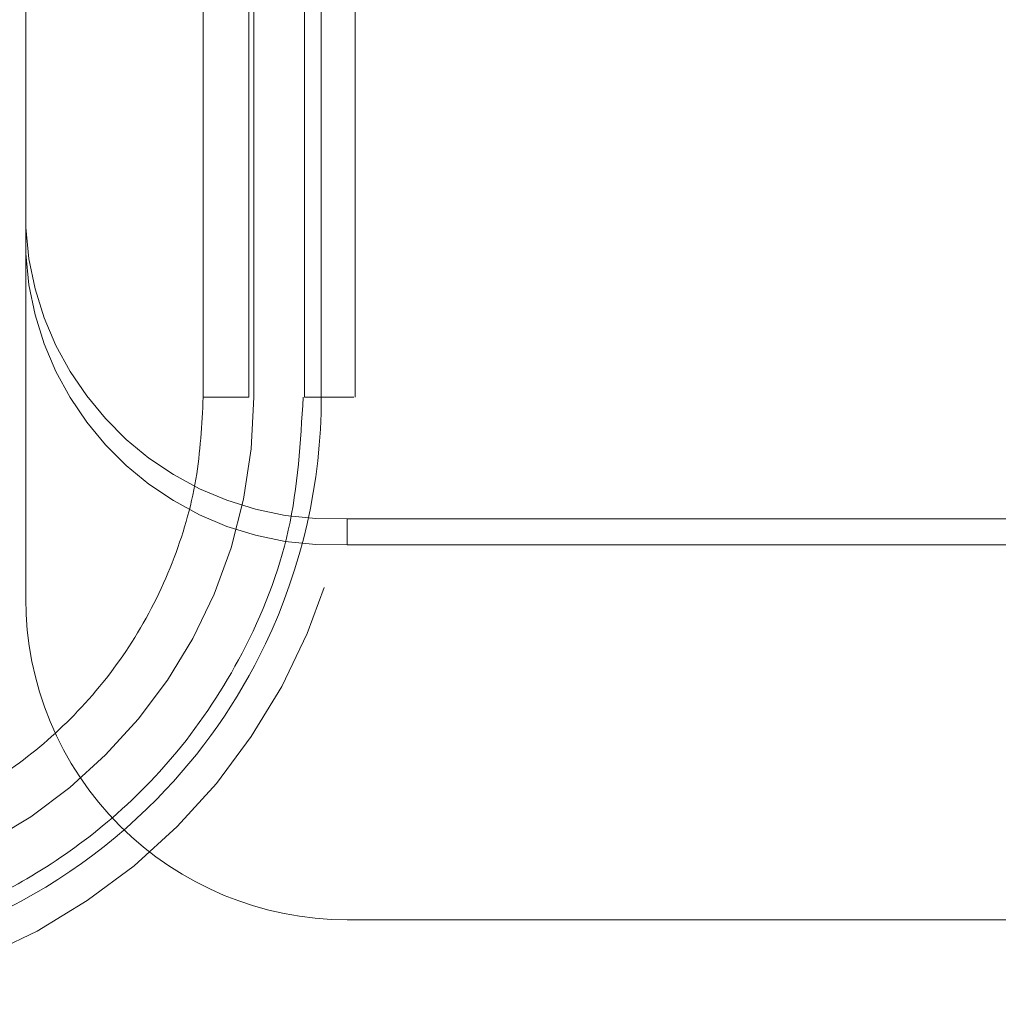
# Model space of a CAD drawing. Header units: inches. Extents: x 0.2 to 10.8, y 0.2 to 8.2.
# Tile 9 of 164: x 2.7329 to 2.79, y 2.0831 to 2.1405. Entities that reach past the tile are written whole.
import ezdxf

# ---------------------------------------------------------------- set-up
doc = ezdxf.new("R2010")
doc.units = ezdxf.units.IN
doc.header["$MEASUREMENT"] = 0
doc.linetypes.add('HIDDEN', pattern=[0.07500000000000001, 0.05, -0.025])

msp = doc.modelspace()

# ---------------------------------------------------------------- linework, layer by layer
at = {"color": 7, "linetype": 'HIDDEN', "lineweight": 18}
for p, q in [((2.743612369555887, 2.191335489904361), (2.743612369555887, 2.11850084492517)), ((2.746267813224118, 2.11850084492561), (2.746267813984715, 2.19133548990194)), ((2.746267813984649, 2.191335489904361), (2.74626781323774, 2.11850084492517)), ((2.746267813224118, 2.118500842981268), (2.746267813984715, 2.19133548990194)), ((2.746267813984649, 2.191335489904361), (2.74626781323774, 2.118500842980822)), ((2.746267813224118, 2.11850084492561), (2.746267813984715, 2.19133548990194)), ((2.746267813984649, 2.191335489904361), (2.74626781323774, 2.11850084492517)), ((2.746267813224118, 2.118500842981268), (2.746267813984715, 2.19133548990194)), ((2.746267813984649, 2.191335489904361), (2.74626781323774, 2.118500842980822)), ((2.746267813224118, 2.11850084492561), (2.746267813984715, 2.19133548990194)), ((2.746267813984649, 2.191335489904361), (2.74626781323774, 2.11850084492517)), ((2.746267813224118, 2.118500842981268), (2.746267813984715, 2.19133548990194)), ((2.746267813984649, 2.191335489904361), (2.74626781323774, 2.118500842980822)), ((2.746267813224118, 2.11850084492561), (2.746267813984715, 2.19133548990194)), ((2.746267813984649, 2.191335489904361), (2.74626781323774, 2.11850084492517)), ((2.746267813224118, 2.118500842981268), (2.746267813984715, 2.19133548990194)), ((2.746267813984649, 2.191335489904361), (2.74626781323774, 2.118500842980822)), ((2.746562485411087, 2.191335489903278), (2.746562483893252, 2.11850084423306)), ((2.749515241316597, 2.19133548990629), (2.749515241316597, 2.118500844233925)), ((2.750495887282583, 2.118500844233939), (2.750495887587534, 2.19133548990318)), ((2.750495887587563, 2.19133548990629), (2.750495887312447, 2.118500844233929)), ((2.750495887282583, 2.118500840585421), (2.750495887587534, 2.19133548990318)), ((2.750495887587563, 2.19133548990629), (2.750495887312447, 2.118500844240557)), ((2.750495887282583, 2.118500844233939), (2.750495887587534, 2.19133548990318)), ((2.750495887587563, 2.19133548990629), (2.750495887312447, 2.118500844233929)), ((2.750495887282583, 2.118500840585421), (2.750495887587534, 2.19133548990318)), ((2.750495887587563, 2.19133548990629), (2.750495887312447, 2.118500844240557)), ((2.750495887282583, 2.118500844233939), (2.750495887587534, 2.19133548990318)), ((2.750495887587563, 2.19133548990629), (2.750495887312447, 2.118500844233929)), ((2.750495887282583, 2.118500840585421), (2.750495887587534, 2.19133548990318)), ((2.750495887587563, 2.19133548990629), (2.750495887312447, 2.118500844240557)), ((2.750495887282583, 2.118500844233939), (2.750495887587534, 2.19133548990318)), ((2.750495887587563, 2.19133548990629), (2.750495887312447, 2.118500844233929)), ((2.750495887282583, 2.118500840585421), (2.750495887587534, 2.19133548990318)), ((2.750495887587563, 2.19133548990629), (2.750495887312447, 2.118500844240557)), ((2.733252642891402, 2.153550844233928), (2.733252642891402, 2.106750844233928)), ((2.746562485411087, 2.151178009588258), (2.746562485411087, 2.118500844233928)), ((2.75246799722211, 2.118500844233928), (2.75246799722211, 2.151178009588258)), ((2.752002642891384, 2.109891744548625), (2.752002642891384, 2.111413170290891)), ((2.828890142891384, 2.111413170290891), (2.752002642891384, 2.111413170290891)), ((2.828890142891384, 2.109891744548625), (2.752002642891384, 2.109891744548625)), ((2.752002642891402, 2.088000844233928), (2.828890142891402, 2.088000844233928))]:
    msp.add_line(p, q, dxfattribs=at)
for centre, radius, start, end in [((2.751165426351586, 2.12933020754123), 0.01793658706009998, 182.9521409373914, 272.6753367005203), ((2.751165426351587, 2.127808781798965), 0.01793658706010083, 182.9521409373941, 272.6753367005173), ((2.717034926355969, 2.118500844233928), 0.03543307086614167, 180, 0), ((2.717034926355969, 2.118500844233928), 0.0295275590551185, 180, 0), ((2.752002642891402, 2.106750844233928), 0.01874999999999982, 180, 270.0000000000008)]:
    msp.add_arc(centre, radius, start, end, dxfattribs=at)
for points, knots in [([(2.750496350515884, 2.11850084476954), (2.750502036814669, 2.113538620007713), (2.748534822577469, 2.104891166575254), (2.740928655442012, 2.094017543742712), (2.730331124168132, 2.086824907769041), (2.717034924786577, 2.084148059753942), (2.703738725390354, 2.086824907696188), (2.693141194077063, 2.094017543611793), (2.685535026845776, 2.104891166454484), (2.683567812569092, 2.113538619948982), (2.683573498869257, 2.118500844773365)], [4.71241410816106, 4.71241410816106, 4.71241410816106, 4.71241410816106, 5.15721612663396, 5.48839215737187, 5.88580339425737, 6.28321463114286, 6.68062586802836, 7.07803710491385, 7.40921313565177, 7.854015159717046, 7.854015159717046, 7.854015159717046, 7.854015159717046]), ([(2.750496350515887, 2.11850084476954), (2.750502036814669, 2.113538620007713), (2.748534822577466, 2.104891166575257), (2.740928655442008, 2.094017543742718), (2.730331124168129, 2.08682490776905), (2.717034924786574, 2.084148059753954), (2.703738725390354, 2.086824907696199), (2.693141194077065, 2.094017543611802), (2.685535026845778, 2.104891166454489), (2.683567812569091, 2.113538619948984), (2.683573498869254, 2.118500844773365)], [4.71241410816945, 4.71241410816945, 4.71241410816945, 4.71241410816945, 5.15721612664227, 5.4883921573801, 5.8858033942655, 6.2832146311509, 6.68062586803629, 7.07803710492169, 7.40921313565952, 7.854015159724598, 7.854015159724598, 7.854015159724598, 7.854015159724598]), ([(2.750496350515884, 2.11850084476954), (2.750502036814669, 2.113538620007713), (2.748534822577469, 2.104891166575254), (2.740928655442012, 2.094017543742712), (2.730331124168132, 2.086824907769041), (2.717034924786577, 2.084148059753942), (2.703738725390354, 2.086824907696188), (2.693141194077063, 2.094017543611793), (2.685535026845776, 2.104891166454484), (2.683567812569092, 2.113538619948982), (2.683573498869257, 2.118500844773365)], [4.71241410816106, 4.71241410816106, 4.71241410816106, 4.71241410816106, 5.15721612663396, 5.48839215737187, 5.88580339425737, 6.28321463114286, 6.68062586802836, 7.07803710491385, 7.40921313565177, 7.854015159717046, 7.854015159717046, 7.854015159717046, 7.854015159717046]), ([(2.750496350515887, 2.11850084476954), (2.750502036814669, 2.113538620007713), (2.748534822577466, 2.104891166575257), (2.740928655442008, 2.094017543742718), (2.730331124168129, 2.08682490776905), (2.717034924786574, 2.084148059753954), (2.703738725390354, 2.086824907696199), (2.693141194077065, 2.094017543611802), (2.685535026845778, 2.104891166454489), (2.683567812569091, 2.113538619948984), (2.683573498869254, 2.118500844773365)], [4.71241410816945, 4.71241410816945, 4.71241410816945, 4.71241410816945, 5.15721612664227, 5.4883921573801, 5.8858033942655, 6.2832146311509, 6.68062586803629, 7.07803710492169, 7.40921313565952, 7.854015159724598, 7.854015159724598, 7.854015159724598, 7.854015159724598]), ([(2.750496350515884, 2.11850084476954), (2.750502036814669, 2.113538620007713), (2.748534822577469, 2.104891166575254), (2.740928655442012, 2.094017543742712), (2.730331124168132, 2.086824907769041), (2.717034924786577, 2.084148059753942), (2.703738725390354, 2.086824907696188), (2.693141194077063, 2.094017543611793), (2.685535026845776, 2.104891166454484), (2.683567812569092, 2.113538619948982), (2.683573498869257, 2.118500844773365)], [4.71241410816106, 4.71241410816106, 4.71241410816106, 4.71241410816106, 5.15721612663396, 5.48839215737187, 5.88580339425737, 6.28321463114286, 6.68062586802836, 7.07803710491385, 7.40921313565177, 7.854015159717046, 7.854015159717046, 7.854015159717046, 7.854015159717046]), ([(2.750496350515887, 2.11850084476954), (2.750502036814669, 2.113538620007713), (2.748534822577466, 2.104891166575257), (2.740928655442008, 2.094017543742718), (2.730331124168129, 2.08682490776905), (2.717034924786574, 2.084148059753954), (2.703738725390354, 2.086824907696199), (2.693141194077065, 2.094017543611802), (2.685535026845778, 2.104891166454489), (2.683567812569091, 2.113538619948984), (2.683573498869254, 2.118500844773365)], [4.71241410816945, 4.71241410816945, 4.71241410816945, 4.71241410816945, 5.15721612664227, 5.4883921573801, 5.8858033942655, 6.2832146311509, 6.68062586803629, 7.07803710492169, 7.40921313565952, 7.854015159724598, 7.854015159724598, 7.854015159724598, 7.854015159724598]), ([(2.750496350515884, 2.11850084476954), (2.750502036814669, 2.113538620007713), (2.748534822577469, 2.104891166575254), (2.740928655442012, 2.094017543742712), (2.730331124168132, 2.086824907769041), (2.717034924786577, 2.084148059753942), (2.703738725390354, 2.086824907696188), (2.693141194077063, 2.094017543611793), (2.685535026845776, 2.104891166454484), (2.683567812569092, 2.113538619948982), (2.683573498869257, 2.118500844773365)], [4.71241410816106, 4.71241410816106, 4.71241410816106, 4.71241410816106, 5.15721612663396, 5.48839215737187, 5.88580339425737, 6.28321463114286, 6.68062586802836, 7.07803710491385, 7.40921313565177, 7.854015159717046, 7.854015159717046, 7.854015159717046, 7.854015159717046]), ([(2.750496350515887, 2.11850084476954), (2.750502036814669, 2.113538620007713), (2.748534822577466, 2.104891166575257), (2.740928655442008, 2.094017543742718), (2.730331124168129, 2.08682490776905), (2.717034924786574, 2.084148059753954), (2.703738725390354, 2.086824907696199), (2.693141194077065, 2.094017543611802), (2.685535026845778, 2.104891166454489), (2.683567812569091, 2.113538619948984), (2.683573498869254, 2.118500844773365)], [4.71241410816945, 4.71241410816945, 4.71241410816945, 4.71241410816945, 5.15721612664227, 5.4883921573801, 5.8858033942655, 6.2832146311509, 6.68062586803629, 7.07803710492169, 7.40921313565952, 7.854015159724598, 7.854015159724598, 7.854015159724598, 7.854015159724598]), ([(2.683573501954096, 2.118500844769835), (2.683567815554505, 2.113538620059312), (2.685535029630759, 2.104891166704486), (2.693141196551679, 2.094017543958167), (2.703738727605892, 2.086824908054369), (2.717034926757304, 2.084148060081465), (2.730331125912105, 2.086824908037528), (2.740928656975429, 2.094017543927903), (2.748534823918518, 2.10489116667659), (2.750502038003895, 2.113538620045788), (2.750496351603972, 2.118500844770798)], [4.712364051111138, 4.712364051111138, 4.712364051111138, 4.712364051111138, 5.157166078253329, 5.4883421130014, 5.88575335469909, 6.28316459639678, 6.680575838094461, 7.07798707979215, 7.409163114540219, 7.853965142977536, 7.853965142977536, 7.853965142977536, 7.853965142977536]), ([(2.683573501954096, 2.118500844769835), (2.683567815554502, 2.113538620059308), (2.685535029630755, 2.104891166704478), (2.693141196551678, 2.094017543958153), (2.703738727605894, 2.086824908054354), (2.717034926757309, 2.084148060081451), (2.730331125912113, 2.086824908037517), (2.740928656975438, 2.094017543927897), (2.748534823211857, 2.104891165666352), (2.750502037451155, 2.113538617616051), (2.750496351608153, 2.118500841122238)], [4.712364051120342, 4.712364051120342, 4.712364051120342, 4.712364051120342, 5.15716607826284, 5.488342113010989, 5.885753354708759, 6.28316459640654, 6.68057583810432, 7.077987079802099, 7.40916311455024, 7.85396503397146, 7.85396503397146, 7.85396503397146, 7.85396503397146]), ([(2.683573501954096, 2.118500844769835), (2.683567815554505, 2.113538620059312), (2.685535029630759, 2.104891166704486), (2.693141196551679, 2.094017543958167), (2.703738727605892, 2.086824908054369), (2.717034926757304, 2.084148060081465), (2.730331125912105, 2.086824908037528), (2.740928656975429, 2.094017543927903), (2.748534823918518, 2.10489116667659), (2.750502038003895, 2.113538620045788), (2.750496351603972, 2.118500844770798)], [4.712364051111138, 4.712364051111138, 4.712364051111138, 4.712364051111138, 5.157166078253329, 5.4883421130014, 5.88575335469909, 6.28316459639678, 6.680575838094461, 7.07798707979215, 7.409163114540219, 7.853965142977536, 7.853965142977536, 7.853965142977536, 7.853965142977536]), ([(2.683573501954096, 2.118500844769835), (2.683567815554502, 2.113538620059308), (2.685535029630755, 2.104891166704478), (2.693141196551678, 2.094017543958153), (2.703738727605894, 2.086824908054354), (2.717034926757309, 2.084148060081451), (2.730331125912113, 2.086824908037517), (2.740928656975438, 2.094017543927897), (2.748534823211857, 2.104891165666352), (2.750502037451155, 2.113538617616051), (2.750496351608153, 2.118500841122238)], [4.712364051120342, 4.712364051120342, 4.712364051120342, 4.712364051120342, 5.15716607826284, 5.488342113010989, 5.885753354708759, 6.28316459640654, 6.68057583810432, 7.077987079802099, 7.40916311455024, 7.85396503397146, 7.85396503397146, 7.85396503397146, 7.85396503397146]), ([(2.683573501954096, 2.118500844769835), (2.683567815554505, 2.113538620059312), (2.685535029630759, 2.104891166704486), (2.693141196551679, 2.094017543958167), (2.703738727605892, 2.086824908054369), (2.717034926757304, 2.084148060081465), (2.730331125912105, 2.086824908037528), (2.740928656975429, 2.094017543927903), (2.748534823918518, 2.10489116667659), (2.750502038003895, 2.113538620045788), (2.750496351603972, 2.118500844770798)], [4.712364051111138, 4.712364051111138, 4.712364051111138, 4.712364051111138, 5.157166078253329, 5.4883421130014, 5.88575335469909, 6.28316459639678, 6.680575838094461, 7.07798707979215, 7.409163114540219, 7.853965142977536, 7.853965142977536, 7.853965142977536, 7.853965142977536]), ([(2.683573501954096, 2.118500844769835), (2.683567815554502, 2.113538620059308), (2.685535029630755, 2.104891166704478), (2.693141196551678, 2.094017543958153), (2.703738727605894, 2.086824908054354), (2.717034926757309, 2.084148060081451), (2.730331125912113, 2.086824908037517), (2.740928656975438, 2.094017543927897), (2.748534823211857, 2.104891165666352), (2.750502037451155, 2.113538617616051), (2.750496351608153, 2.118500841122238)], [4.712364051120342, 4.712364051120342, 4.712364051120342, 4.712364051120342, 5.15716607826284, 5.488342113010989, 5.885753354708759, 6.28316459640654, 6.68057583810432, 7.077987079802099, 7.40916311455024, 7.85396503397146, 7.85396503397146, 7.85396503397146, 7.85396503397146]), ([(2.683573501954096, 2.118500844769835), (2.683567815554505, 2.113538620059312), (2.685535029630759, 2.104891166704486), (2.693141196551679, 2.094017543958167), (2.703738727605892, 2.086824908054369), (2.717034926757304, 2.084148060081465), (2.730331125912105, 2.086824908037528), (2.740928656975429, 2.094017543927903), (2.748534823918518, 2.10489116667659), (2.750502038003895, 2.113538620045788), (2.750496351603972, 2.118500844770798)], [4.712364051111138, 4.712364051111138, 4.712364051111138, 4.712364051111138, 5.157166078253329, 5.4883421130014, 5.88575335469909, 6.28316459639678, 6.680575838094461, 7.07798707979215, 7.409163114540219, 7.853965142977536, 7.853965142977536, 7.853965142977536, 7.853965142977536]), ([(2.683573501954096, 2.118500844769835), (2.683567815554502, 2.113538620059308), (2.685535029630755, 2.104891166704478), (2.693141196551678, 2.094017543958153), (2.703738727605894, 2.086824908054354), (2.717034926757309, 2.084148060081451), (2.730331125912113, 2.086824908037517), (2.740928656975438, 2.094017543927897), (2.748534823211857, 2.104891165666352), (2.750502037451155, 2.113538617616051), (2.750496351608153, 2.118500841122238)], [4.712364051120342, 4.712364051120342, 4.712364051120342, 4.712364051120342, 5.15716607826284, 5.488342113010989, 5.885753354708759, 6.28316459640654, 6.68057583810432, 7.077987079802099, 7.40916311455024, 7.85396503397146, 7.85396503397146, 7.85396503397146, 7.85396503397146]), ([(2.749441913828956, 2.118509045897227), (2.749289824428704, 2.115892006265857), (2.748988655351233, 2.110709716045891), (2.746211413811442, 2.103659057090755), (2.742401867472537, 2.097858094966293), (2.738025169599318, 2.093493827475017), (2.733594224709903, 2.090412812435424), (2.729440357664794, 2.088382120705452), (2.725666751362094, 2.087119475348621), (2.721907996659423, 2.086314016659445), (2.717680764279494, 2.085915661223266), (2.712635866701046, 2.086168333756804), (2.706890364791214, 2.087432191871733), (2.70072986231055, 2.090113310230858), (2.694616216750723, 2.094551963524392), (2.690222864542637, 2.099790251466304), (2.68741420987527, 2.104905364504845), (2.685776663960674, 2.109297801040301), (2.684725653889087, 2.11388513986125), (2.684638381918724, 2.117009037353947), (2.684596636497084, 2.118503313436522)], [0, 0, 0, 0, 0.07677256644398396, 0.1520258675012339, 0.2197931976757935, 0.280051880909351, 0.3328037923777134, 0.3780288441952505, 0.4157324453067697, 0.4497021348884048, 0.4910227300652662, 0.5404033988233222, 0.5978448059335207, 0.663318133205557, 0.7368401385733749, 0.8183840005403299, 0.8622633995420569, 0.9081569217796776, 0.956068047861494, 1, 1, 1, 1]), ([(2.743612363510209, 2.118500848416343), (2.743528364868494, 2.116900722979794), (2.743355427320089, 2.113606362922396), (2.741923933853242, 2.108743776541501), (2.73959918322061, 2.104136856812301), (2.736458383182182, 2.100132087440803), (2.732843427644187, 2.096970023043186), (2.729137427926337, 2.094722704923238), (2.725539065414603, 2.093232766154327), (2.721768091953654, 2.092247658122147), (2.71739948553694, 2.091781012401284), (2.712221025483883, 2.092164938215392), (2.70657520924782, 2.09380806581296), (2.701043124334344, 2.096940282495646), (2.696280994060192, 2.101461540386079), (2.692845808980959, 2.106930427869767), (2.69081150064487, 2.112729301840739), (2.690571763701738, 2.116637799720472), (2.690457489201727, 2.118500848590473)], [0, 0, 0, 0, 0.05751766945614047, 0.118418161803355, 0.1808055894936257, 0.2423015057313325, 0.3003787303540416, 0.3527396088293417, 0.3975898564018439, 0.4401016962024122, 0.4926223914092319, 0.5550043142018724, 0.6258121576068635, 0.7025063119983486, 0.781656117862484, 0.8595679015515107, 0.9330607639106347, 1, 1, 1, 1]), ([(2.746267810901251, 2.118500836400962), (2.744578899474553, 2.118500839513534), (2.742647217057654, 2.118500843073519), (2.744578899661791, 2.118500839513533), (2.746267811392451, 2.118500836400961)], [0.02713175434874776, 0.02713175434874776, 0.02713175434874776, 0.02713175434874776, 0.499999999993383, 0.9728682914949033, 0.9728682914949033, 0.9728682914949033, 0.9728682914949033]), ([(2.746267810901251, 2.118500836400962), (2.744578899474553, 2.118500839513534), (2.742647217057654, 2.118500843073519), (2.744578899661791, 2.118500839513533), (2.746267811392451, 2.118500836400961)], [0.02713175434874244, 0.02713175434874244, 0.02713175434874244, 0.02713175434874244, 0.499999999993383, 0.9728682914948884, 0.9728682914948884, 0.9728682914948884, 0.9728682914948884]), ([(2.746267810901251, 2.118500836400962), (2.744578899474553, 2.118500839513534), (2.742647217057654, 2.118500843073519), (2.744578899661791, 2.118500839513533), (2.746267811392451, 2.118500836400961)], [0.02713175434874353, 0.02713175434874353, 0.02713175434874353, 0.02713175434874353, 0.499999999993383, 0.9728682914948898, 0.9728682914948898, 0.9728682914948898, 0.9728682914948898]), ([(2.746267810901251, 2.118500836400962), (2.744578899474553, 2.118500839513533), (2.742647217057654, 2.118500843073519), (2.744578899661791, 2.118500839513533), (2.746267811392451, 2.118500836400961)], [0.02713175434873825, 0.02713175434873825, 0.02713175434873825, 0.02713175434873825, 0.499999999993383, 0.9728682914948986, 0.9728682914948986, 0.9728682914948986, 0.9728682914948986]), ([(2.752402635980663, 2.118500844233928), (2.752387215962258, 2.118500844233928), (2.752340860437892, 2.118500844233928), (2.751981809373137, 2.118500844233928), (2.751374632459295, 2.118500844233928), (2.750788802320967, 2.118500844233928), (2.750495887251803, 2.118500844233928)], [0, 0, 0, 0, 0.1424790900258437, 0.4283193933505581, 0.714159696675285, 1, 1, 1, 1]), ([(2.752402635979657, 2.118500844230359), (2.752387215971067, 2.118500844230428), (2.752340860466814, 2.118500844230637), (2.751981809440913, 2.118500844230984), (2.751374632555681, 2.118500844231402), (2.750788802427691, 2.11850084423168), (2.750495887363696, 2.118500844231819)], [0, 0, 0, 0, 0.1424790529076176, 0.4283193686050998, 0.7141596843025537, 1, 1, 1, 1]), ([(2.752402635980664, 2.118500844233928), (2.752387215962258, 2.118500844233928), (2.752340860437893, 2.118500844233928), (2.751981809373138, 2.118500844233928), (2.751374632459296, 2.118500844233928), (2.750788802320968, 2.118500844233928), (2.750495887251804, 2.118500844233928)], [0, 0, 0, 0, 0.1424790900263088, 0.4283193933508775, 0.7141596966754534, 1, 1, 1, 1]), ([(2.752402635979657, 2.118500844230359), (2.752387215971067, 2.118500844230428), (2.752340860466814, 2.118500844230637), (2.751981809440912, 2.118500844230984), (2.75137463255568, 2.118500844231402), (2.750788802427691, 2.11850084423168), (2.750495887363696, 2.118500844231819)], [0, 0, 0, 0, 0.1424790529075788, 0.4283193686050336, 0.7141596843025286, 1, 1, 1, 1]), ([(2.752402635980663, 2.118500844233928), (2.752387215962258, 2.118500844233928), (2.752340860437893, 2.118500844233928), (2.751981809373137, 2.118500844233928), (2.751374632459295, 2.118500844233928), (2.750788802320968, 2.118500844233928), (2.750495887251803, 2.118500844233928)], [0, 0, 0, 0, 0.1424790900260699, 0.4283193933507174, 0.7141596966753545, 1, 1, 1, 1]), ([(2.752402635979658, 2.118500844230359), (2.752387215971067, 2.118500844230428), (2.752340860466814, 2.118500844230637), (2.751981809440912, 2.118500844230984), (2.751374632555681, 2.118500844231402), (2.750788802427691, 2.11850084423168), (2.750495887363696, 2.118500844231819)], [0, 0, 0, 0, 0.14247905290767, 0.4283193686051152, 0.7141596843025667, 1, 1, 1, 1]), ([(2.752402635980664, 2.118500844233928), (2.752387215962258, 2.118500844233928), (2.752340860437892, 2.118500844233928), (2.751981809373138, 2.118500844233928), (2.751374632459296, 2.118500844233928), (2.750788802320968, 2.118500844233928), (2.750495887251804, 2.118500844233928)], [0, 0, 0, 0, 0.1424790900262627, 0.4283193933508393, 0.7141596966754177, 1, 1, 1, 1]), ([(2.752402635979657, 2.118500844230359), (2.752387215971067, 2.118500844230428), (2.752340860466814, 2.118500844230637), (2.751981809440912, 2.118500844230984), (2.75137463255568, 2.118500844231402), (2.750788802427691, 2.11850084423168), (2.750495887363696, 2.118500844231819)], [0, 0, 0, 0, 0.1424790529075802, 0.4283193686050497, 0.714159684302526, 1, 1, 1, 1]), ([(2.752402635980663, 2.118500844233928), (2.752387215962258, 2.118500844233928), (2.752340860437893, 2.118500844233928), (2.751981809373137, 2.118500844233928), (2.751374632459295, 2.118500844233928), (2.750788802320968, 2.118500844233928), (2.750495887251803, 2.118500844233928)], [0, 0, 0, 0, 0.1424790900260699, 0.4283193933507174, 0.7141596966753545, 1, 1, 1, 1]), ([(2.752402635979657, 2.118500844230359), (2.752387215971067, 2.118500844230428), (2.752340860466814, 2.118500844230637), (2.751981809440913, 2.118500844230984), (2.751374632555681, 2.118500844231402), (2.750788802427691, 2.11850084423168), (2.750495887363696, 2.118500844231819)], [0, 0, 0, 0, 0.1424790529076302, 0.4283193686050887, 0.7141596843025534, 1, 1, 1, 1]), ([(2.752402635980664, 2.118500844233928), (2.752387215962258, 2.118500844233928), (2.752340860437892, 2.118500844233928), (2.751981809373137, 2.118500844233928), (2.751374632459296, 2.118500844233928), (2.750788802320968, 2.118500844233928), (2.750495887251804, 2.118500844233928)], [0, 0, 0, 0, 0.1424790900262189, 0.4283193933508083, 0.7141596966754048, 1, 1, 1, 1]), ([(2.752402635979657, 2.118500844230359), (2.752387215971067, 2.118500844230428), (2.752340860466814, 2.118500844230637), (2.751981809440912, 2.118500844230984), (2.75137463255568, 2.118500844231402), (2.750788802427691, 2.11850084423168), (2.750495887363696, 2.118500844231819)], [0, 0, 0, 0, 0.1424790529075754, 0.4283193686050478, 0.7141596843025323, 1, 1, 1, 1]), ([(2.752402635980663, 2.118500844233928), (2.752387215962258, 2.118500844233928), (2.752340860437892, 2.118500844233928), (2.751981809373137, 2.118500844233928), (2.751374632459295, 2.118500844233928), (2.750788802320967, 2.118500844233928), (2.750495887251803, 2.118500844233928)], [0, 0, 0, 0, 0.1424790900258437, 0.4283193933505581, 0.714159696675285, 1, 1, 1, 1]), ([(2.752402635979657, 2.118500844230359), (2.752387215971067, 2.118500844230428), (2.752340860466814, 2.118500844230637), (2.751981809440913, 2.118500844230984), (2.751374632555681, 2.118500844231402), (2.750788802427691, 2.11850084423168), (2.750495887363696, 2.118500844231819)], [0, 0, 0, 0, 0.1424790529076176, 0.4283193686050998, 0.7141596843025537, 1, 1, 1, 1]), ([(2.752402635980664, 2.118500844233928), (2.752387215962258, 2.118500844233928), (2.752340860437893, 2.118500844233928), (2.751981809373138, 2.118500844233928), (2.751374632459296, 2.118500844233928), (2.750788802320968, 2.118500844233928), (2.750495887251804, 2.118500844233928)], [0, 0, 0, 0, 0.1424790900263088, 0.4283193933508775, 0.7141596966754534, 1, 1, 1, 1]), ([(2.752402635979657, 2.118500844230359), (2.752387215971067, 2.118500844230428), (2.752340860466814, 2.118500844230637), (2.751981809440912, 2.118500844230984), (2.75137463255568, 2.118500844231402), (2.750788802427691, 2.11850084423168), (2.750495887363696, 2.118500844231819)], [0, 0, 0, 0, 0.1424790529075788, 0.4283193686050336, 0.7141596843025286, 1, 1, 1, 1])]:
    msp.add_open_spline(points, degree=3, knots=knots, dxfattribs=at)
for points in [[(2.746267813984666, 2.11850084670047), (2.74459196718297, 2.11850084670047), (2.74263277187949, 2.11850084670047), (2.744591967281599, 2.11850084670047), (2.746267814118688, 2.11850084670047)], [(2.746267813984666, 2.11850084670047), (2.74459196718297, 2.11850084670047), (2.74263277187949, 2.11850084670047), (2.744591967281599, 2.11850084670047), (2.746267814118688, 2.11850084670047)], [(2.746267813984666, 2.11850084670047), (2.74459196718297, 2.11850084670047), (2.74263277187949, 2.11850084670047), (2.744591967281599, 2.11850084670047), (2.746267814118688, 2.11850084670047)], [(2.746267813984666, 2.11850084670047), (2.74459196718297, 2.11850084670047), (2.74263277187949, 2.11850084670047), (2.744591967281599, 2.11850084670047), (2.746267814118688, 2.11850084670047)], [(2.749515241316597, 2.118500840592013), (2.749515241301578, 2.118500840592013), (2.74988085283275, 2.118500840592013), (2.75049588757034, 2.118500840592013)], [(2.749515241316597, 2.118500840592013), (2.749515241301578, 2.118500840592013), (2.74988085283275, 2.118500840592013), (2.75049588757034, 2.118500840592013)], [(2.749515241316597, 2.118500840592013), (2.749515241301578, 2.118500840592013), (2.74988085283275, 2.118500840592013), (2.75049588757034, 2.118500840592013)], [(2.749515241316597, 2.118500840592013), (2.749515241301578, 2.118500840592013), (2.74988085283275, 2.118500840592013), (2.75049588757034, 2.118500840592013)], [(2.750495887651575, 2.118500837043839), (2.749880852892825, 2.118500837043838), (2.749515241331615, 2.118500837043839), (2.749515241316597, 2.118500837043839)], [(2.750495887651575, 2.118500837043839), (2.749880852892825, 2.118500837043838), (2.749515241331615, 2.118500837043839), (2.749515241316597, 2.118500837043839)], [(2.750495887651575, 2.118500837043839), (2.749880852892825, 2.118500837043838), (2.749515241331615, 2.118500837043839), (2.749515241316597, 2.118500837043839)], [(2.750495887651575, 2.118500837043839), (2.749880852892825, 2.118500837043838), (2.749515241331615, 2.118500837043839), (2.749515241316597, 2.118500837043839)], [(2.749516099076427, 2.118500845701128), (2.749516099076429, 2.118500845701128), (2.749880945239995, 2.118500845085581), (2.750496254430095, 2.118500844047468)], [(2.750496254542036, 2.118500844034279), (2.749880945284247, 2.118500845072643), (2.749516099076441, 2.118500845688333), (2.749516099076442, 2.118500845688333)], [(2.749516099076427, 2.118500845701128), (2.749516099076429, 2.118500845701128), (2.749880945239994, 2.118500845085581), (2.750496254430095, 2.118500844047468)], [(2.750496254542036, 2.118500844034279), (2.749880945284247, 2.118500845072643), (2.749516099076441, 2.118500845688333), (2.749516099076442, 2.118500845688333)], [(2.749516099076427, 2.118500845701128), (2.749516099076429, 2.118500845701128), (2.749880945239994, 2.118500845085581), (2.750496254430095, 2.118500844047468)], [(2.750496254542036, 2.118500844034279), (2.749880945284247, 2.118500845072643), (2.749516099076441, 2.118500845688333), (2.749516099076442, 2.118500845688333)], [(2.749516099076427, 2.118500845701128), (2.749516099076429, 2.118500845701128), (2.749880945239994, 2.118500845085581), (2.750496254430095, 2.118500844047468)], [(2.750496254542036, 2.118500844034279), (2.749880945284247, 2.118500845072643), (2.749516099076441, 2.118500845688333), (2.749516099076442, 2.118500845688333)]]:
    msp.add_open_spline(points, degree=3, dxfattribs=at)

doc.saveas('drawing.dxf')
